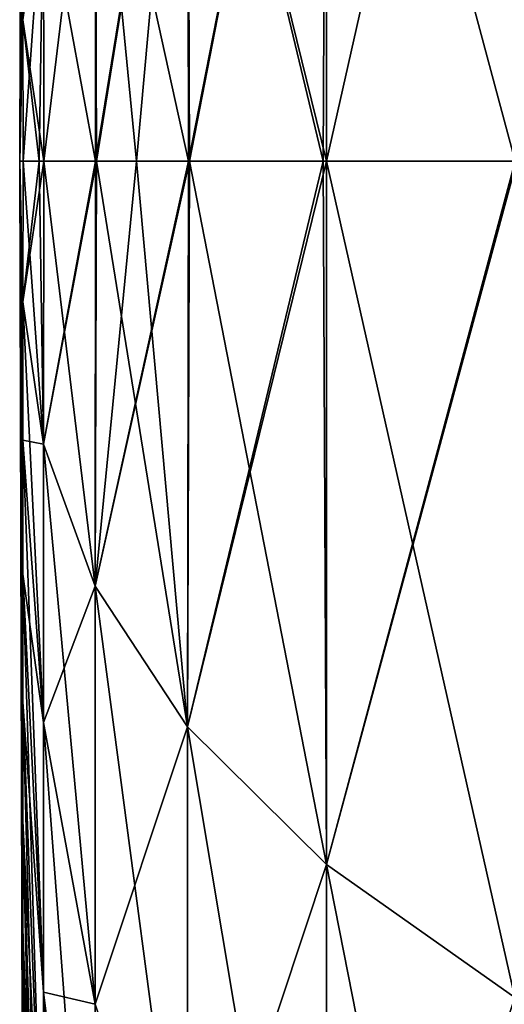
# Model space of a CAD drawing. Header units: millimetres. Extents: x -168 to 168, y -6 to 84.
# Tile 52 of 256: x -168 to -167.802, y 55.155 to 55.558. Entities that reach past the tile are written whole.
import ezdxf

# ---------------------------------------------------------------- set-up
doc = ezdxf.new("R2010")
doc.units = ezdxf.units.MM
doc.header["$LTSCALE"] = 65.185185
for name, color, linetype in [('690', 7, 'CONTINUOUS'), ('696', 7, 'CONTINUOUS'), ('724', 7, 'CONTINUOUS'), ('730', 7, 'CONTINUOUS')]:
    doc.layers.add(name, color=color, linetype=linetype)

msp = doc.modelspace()

# ---------------------------------------------------------------- linework, layer by layer
at = {"layer": '690', "linetype": 'Continuous'}
for points in [[(-167.99868, 55.95373, -104.91345), (-167.99868, 55.961, -104.971), (-168, 55.5, -105), (-167.99868, 55.95373, -104.91345)], [(-167.99868, 55.961, -104.971), (-167.99868, 55.961, -105.029), (-168, 55.5, -105), (-167.99868, 55.961, -104.971)], [(-167.99868, 55.961, -105.029), (-167.99868, 55.95373, -105.08655), (-168, 55.5, -105), (-167.99868, 55.961, -105.029)], [(-167.99868, 55.9393, -104.85726), (-167.99868, 55.95373, -104.91345), (-168, 55.5, -105), (-167.99868, 55.9393, -104.85726)], [(-167.99868, 55.95373, -105.08655), (-167.99868, 55.9393, -105.14274), (-168, 55.5, -105), (-167.99868, 55.95373, -105.08655)], [(-167.99868, 55.91795, -104.80333), (-167.99868, 55.9393, -104.85726), (-168, 55.5, -105), (-167.99868, 55.91795, -104.80333)], [(-167.99868, 55.9393, -105.14274), (-167.99868, 55.91795, -105.19667), (-168, 55.5, -105), (-167.99868, 55.9393, -105.14274)], [(-167.99868, 55.89001, -104.75249), (-167.99868, 55.91795, -104.80333), (-168, 55.5, -105), (-167.99868, 55.89001, -104.75249)], [(-167.99868, 55.91795, -105.19667), (-167.99868, 55.89001, -105.24751), (-168, 55.5, -105), (-167.99868, 55.91795, -105.19667)], [(-167.99868, 55.85591, -104.70557), (-167.99868, 55.89001, -104.75249), (-168, 55.5, -105), (-167.99868, 55.85591, -104.70557)], [(-167.99868, 55.89001, -105.24751), (-167.99868, 55.85591, -105.29443), (-168, 55.5, -105), (-167.99868, 55.89001, -105.24751)], [(-167.99868, 55.8162, -104.66328), (-167.99868, 55.85591, -104.70557), (-168, 55.5, -105), (-167.99868, 55.8162, -104.66328)], [(-167.99868, 55.85591, -105.29443), (-167.99868, 55.8162, -105.33672), (-168, 55.5, -105), (-167.99868, 55.85591, -105.29443)], [(-167.79735, 55.84211, -107.70808), (-167.7971, 55.5, -107.73079), (-167.87438, 55.78774, -107.27769), (-167.79735, 55.84211, -107.70808)], [(-167.87435, 55.5, -102.704), (-167.79735, 55.84211, -102.29192), (-167.87438, 55.78774, -102.72231), (-167.87435, 55.5, -102.704)], [(-167.7971, 55.5, -102.26921), (-167.79735, 55.84211, -102.29192), (-167.87435, 55.5, -102.704), (-167.7971, 55.5, -102.26921)], [(-167.99868, 55.77151, -104.6263), (-167.99868, 55.8162, -104.66328), (-168, 55.5, -105), (-167.99868, 55.77151, -104.6263)], [(-167.99868, 55.8162, -105.33672), (-167.99868, 55.77151, -105.3737), (-168, 55.5, -105), (-167.99868, 55.8162, -105.33672)], [(-167.93086, 55.5, -103.1504), (-167.87438, 55.78774, -102.72231), (-167.93124, 55.73136, -103.16863), (-167.93086, 55.5, -103.1504)], [(-167.87438, 55.78774, -107.27769), (-167.87435, 55.5, -107.296), (-167.93124, 55.73136, -106.83137), (-167.87438, 55.78774, -107.27769)], [(-167.93049, 55.5, -103.14683), (-167.87438, 55.78774, -102.72231), (-167.93086, 55.5, -103.1504), (-167.93049, 55.5, -103.14683)], [(-167.87574, 55.5, -102.71325), (-167.87438, 55.78774, -102.72231), (-167.93049, 55.5, -103.14683), (-167.87574, 55.5, -102.71325)], [(-167.87435, 55.5, -102.704), (-167.87438, 55.78774, -102.72231), (-167.87574, 55.5, -102.71325), (-167.87435, 55.5, -102.704)], [(-167.87438, 55.78774, -107.27769), (-167.7971, 55.5, -107.73079), (-167.87435, 55.5, -107.296), (-167.87438, 55.78774, -107.27769)], [(-167.99868, 55.72253, -104.59522), (-167.99868, 55.77151, -104.6263), (-168, 55.5, -105), (-167.99868, 55.72253, -104.59522)], [(-167.99868, 55.77151, -105.3737), (-167.99868, 55.72253, -105.40478), (-168, 55.5, -105), (-167.99868, 55.77151, -105.3737)], [(-167.9689, 55.5, -103.61058), (-167.93124, 55.73136, -103.16863), (-167.96907, 55.67381, -103.62417), (-167.9689, 55.5, -103.61058)], [(-167.93124, 55.73136, -106.83137), (-167.93086, 55.5, -106.8496), (-167.96907, 55.67381, -106.37583), (-167.93124, 55.73136, -106.83137)], [(-167.9685, 55.5, -103.60432), (-167.93124, 55.73136, -103.16863), (-167.9689, 55.5, -103.61058), (-167.9685, 55.5, -103.60432)], [(-167.95217, 55.5, -103.38005), (-167.93124, 55.73136, -103.16863), (-167.9685, 55.5, -103.60432), (-167.95217, 55.5, -103.38005)], [(-167.93086, 55.5, -103.1504), (-167.93124, 55.73136, -103.16863), (-167.95217, 55.5, -103.38005), (-167.93086, 55.5, -103.1504)], [(-167.93124, 55.73136, -106.83137), (-167.87435, 55.5, -107.296), (-167.87574, 55.5, -107.28675), (-167.93124, 55.73136, -106.83137)], [(-167.93049, 55.5, -106.85317), (-167.93124, 55.73136, -106.83137), (-167.87574, 55.5, -107.28675), (-167.93049, 55.5, -106.85317)], [(-167.93086, 55.5, -106.8496), (-167.93124, 55.73136, -106.83137), (-167.93049, 55.5, -106.85317), (-167.93086, 55.5, -106.8496)], [(-167.99868, 55.67004, -104.57052), (-167.99868, 55.72253, -104.59522), (-168, 55.5, -105), (-167.99868, 55.67004, -104.57052)], [(-167.99868, 55.72253, -105.40478), (-167.99868, 55.67004, -105.42948), (-168, 55.5, -105), (-167.99868, 55.72253, -105.40478)], [(-167.96907, 55.67381, -106.37583), (-167.9689, 55.5, -106.38942), (-167.99023, 55.61582, -105.91678), (-167.96907, 55.67381, -106.37583)], [(-167.99015, 55.5, -104.07322), (-167.96907, 55.67381, -103.62417), (-167.99023, 55.61582, -104.08322), (-167.99015, 55.5, -104.07322)], [(-167.9689, 55.5, -103.61058), (-167.96907, 55.67381, -103.62417), (-167.99015, 55.5, -104.07322), (-167.9689, 55.5, -103.61058)], [(-167.9685, 55.5, -106.39568), (-167.96907, 55.67381, -106.37583), (-167.95217, 55.5, -106.61995), (-167.9685, 55.5, -106.39568)], [(-167.9689, 55.5, -106.38942), (-167.96907, 55.67381, -106.37583), (-167.9685, 55.5, -106.39568), (-167.9689, 55.5, -106.38942)], [(-167.96907, 55.67381, -106.37583), (-167.93086, 55.5, -106.8496), (-167.95217, 55.5, -106.61995), (-167.96907, 55.67381, -106.37583)], [(-167.99868, 55.61487, -104.5526), (-167.99868, 55.67004, -104.57052), (-168, 55.5, -105), (-167.99868, 55.61487, -104.5526)], [(-167.99868, 55.67004, -105.42948), (-167.99868, 55.61487, -105.4474), (-168, 55.5, -105), (-167.99868, 55.67004, -105.42948)], [(-167.99868, 55.55789, -104.54173), (-167.99868, 55.61487, -104.5526), (-168, 55.5, -105), (-167.99868, 55.55789, -104.54173)], [(-167.99868, 55.61487, -105.4474), (-167.99868, 55.55789, -105.45827), (-168, 55.5, -105), (-167.99868, 55.61487, -105.4474)], [(-167.99023, 55.61582, -105.91678), (-167.99015, 55.5, -105.92678), (-167.99868, 55.55789, -105.45827), (-167.99023, 55.61582, -105.91678)], [(-167.99868, 55.61487, -105.4474), (-167.99023, 55.61582, -105.91678), (-167.99868, 55.55789, -105.45827), (-167.99868, 55.61487, -105.4474)], [(-167.99861, 55.5, -104.52869), (-167.99023, 55.61582, -104.08322), (-167.99868, 55.55789, -104.54173), (-167.99861, 55.5, -104.52869)], [(-167.99207, 55.5, -104.14057), (-167.99023, 55.61582, -104.08322), (-167.99861, 55.5, -104.52869), (-167.99207, 55.5, -104.14057)], [(-167.99015, 55.5, -104.07322), (-167.99023, 55.61582, -104.08322), (-167.99207, 55.5, -104.14057), (-167.99015, 55.5, -104.07322)], [(-167.99023, 55.61582, -105.91678), (-167.9689, 55.5, -106.38942), (-167.99015, 55.5, -105.92678), (-167.99023, 55.61582, -105.91678)], [(-167.99861, 55.5, -104.52869), (-167.99868, 55.55789, -104.54173), (-168, 55.5, -105), (-167.99861, 55.5, -104.52869)], [(-167.99868, 55.55789, -105.45827), (-167.99861, 55.5, -105.47131), (-168, 55.5, -105), (-167.99868, 55.55789, -105.45827)], [(-167.99868, 55.55789, -105.45827), (-167.99015, 55.5, -105.92678), (-167.99207, 55.5, -105.85943), (-167.99868, 55.55789, -105.45827)], [(-167.99861, 55.5, -105.47131), (-167.99868, 55.55789, -105.45827), (-167.99207, 55.5, -105.85943), (-167.99861, 55.5, -105.47131)]]:
    msp.add_3dface(points, dxfattribs=at)
at = {"layer": '696', "linetype": 'Continuous'}
for points in [[(-167.99861, 55.5, -104.52869), (-168, 55.5, -105), (-167.99871, 55.44248, -104.54464), (-167.99861, 55.5, -104.52869)], [(-168, 55.5, -105), (-167.99861, 55.5, -105.47131), (-167.99871, 55.44248, -105.45536), (-168, 55.5, -105)], [(-168, 55.5, -105), (-167.99871, 55.44248, -105.45536), (-167.99871, 55.38586, -105.44456), (-168, 55.5, -105)], [(-168, 55.5, -105), (-167.99871, 55.38586, -105.44456), (-167.99871, 55.33104, -105.42674), (-168, 55.5, -105)], [(-168, 55.5, -105), (-167.99871, 55.33104, -105.42674), (-167.99871, 55.27889, -105.4022), (-168, 55.5, -105)], [(-168, 55.5, -105), (-167.99871, 55.27889, -105.4022), (-167.99871, 55.23022, -105.37132), (-168, 55.5, -105)], [(-168, 55.5, -105), (-167.99871, 55.23022, -105.37132), (-167.99871, 55.18581, -105.33458), (-168, 55.5, -105)], [(-168, 55.5, -105), (-167.99871, 55.18581, -105.33458), (-167.99871, 55.14635, -105.29256), (-168, 55.5, -105)], [(-168, 55.5, -105), (-167.99871, 55.14635, -105.29256), (-167.99871, 55.11247, -105.24593), (-168, 55.5, -105)], [(-168, 55.5, -105), (-167.99871, 55.11247, -105.24593), (-167.99871, 55.08471, -105.19542), (-168, 55.5, -105)], [(-168, 55.5, -105), (-167.99871, 55.27889, -104.5978), (-167.99871, 55.33104, -104.57326), (-168, 55.5, -105)], [(-168, 55.5, -105), (-167.99871, 55.33104, -104.57326), (-167.99871, 55.38586, -104.55544), (-168, 55.5, -105)], [(-168, 55.5, -105), (-167.99871, 55.38586, -104.55544), (-167.99871, 55.44248, -104.54464), (-168, 55.5, -105)], [(-168, 55.5, -105), (-167.99871, 55.08471, -105.19542), (-167.99871, 55.06349, -105.14183), (-168, 55.5, -105)], [(-168, 55.5, -105), (-167.99871, 55.06349, -105.14183), (-167.99871, 55.04915, -105.086), (-168, 55.5, -105)], [(-168, 55.5, -105), (-167.99871, 55.04915, -105.086), (-167.99871, 55.04193, -105.02882), (-168, 55.5, -105)], [(-168, 55.5, -105), (-167.99871, 55.04193, -105.02882), (-167.99871, 55.04193, -104.97118), (-168, 55.5, -105)], [(-168, 55.5, -105), (-167.99871, 55.04193, -104.97118), (-167.99871, 55.04915, -104.914), (-168, 55.5, -105)], [(-168, 55.5, -105), (-167.99871, 55.04915, -104.914), (-167.99871, 55.06349, -104.85817), (-168, 55.5, -105)], [(-168, 55.5, -105), (-167.99871, 55.06349, -104.85817), (-167.99871, 55.08471, -104.80458), (-168, 55.5, -105)], [(-168, 55.5, -105), (-167.99871, 55.08471, -104.80458), (-167.99871, 55.11247, -104.75407), (-168, 55.5, -105)], [(-168, 55.5, -105), (-167.99871, 55.11247, -104.75407), (-167.99871, 55.14635, -104.70744), (-168, 55.5, -105)], [(-168, 55.5, -105), (-167.99871, 55.14635, -104.70744), (-167.99871, 55.18581, -104.66542), (-168, 55.5, -105)], [(-168, 55.5, -105), (-167.99871, 55.18581, -104.66542), (-167.99871, 55.23022, -104.62868), (-168, 55.5, -105)], [(-168, 55.5, -105), (-167.99871, 55.23022, -104.62868), (-167.99871, 55.27889, -104.5978), (-168, 55.5, -105)], [(-167.99207, 55.5, -104.14057), (-167.99861, 55.5, -104.52869), (-167.99871, 55.44248, -104.54464), (-167.99207, 55.5, -104.14057)], [(-167.99861, 55.5, -105.47131), (-167.99026, 55.38428, -105.916), (-167.99871, 55.44248, -105.45536), (-167.99861, 55.5, -105.47131)], [(-167.99015, 55.5, -104.07322), (-167.99207, 55.5, -104.14057), (-167.99871, 55.44248, -104.54464), (-167.99015, 55.5, -104.07322)], [(-167.99026, 55.38428, -104.084), (-167.99015, 55.5, -104.07322), (-167.99871, 55.44248, -104.54464), (-167.99026, 55.38428, -104.084)], [(-167.99861, 55.5, -105.47131), (-167.99207, 55.5, -105.85943), (-167.99026, 55.38428, -105.916), (-167.99861, 55.5, -105.47131)], [(-167.99207, 55.5, -105.85943), (-167.99015, 55.5, -105.92678), (-167.99026, 55.38428, -105.916), (-167.99207, 55.5, -105.85943)], [(-167.9685, 55.5, -103.60432), (-167.9689, 55.5, -103.61058), (-167.99026, 55.38428, -104.084), (-167.9685, 55.5, -103.60432)], [(-167.96907, 55.32619, -103.62417), (-167.9685, 55.5, -103.60432), (-167.99026, 55.38428, -104.084), (-167.96907, 55.32619, -103.62417)], [(-167.9689, 55.5, -103.61058), (-167.99015, 55.5, -104.07322), (-167.99026, 55.38428, -104.084), (-167.9689, 55.5, -103.61058)], [(-167.99015, 55.5, -105.92678), (-167.96907, 55.32619, -106.37583), (-167.99026, 55.38428, -105.916), (-167.99015, 55.5, -105.92678)], [(-167.99015, 55.5, -105.92678), (-167.9689, 55.5, -106.38942), (-167.96907, 55.32619, -106.37583), (-167.99015, 55.5, -105.92678)], [(-167.95217, 55.5, -103.38005), (-167.9685, 55.5, -103.60432), (-167.96907, 55.32619, -103.62417), (-167.95217, 55.5, -103.38005)], [(-167.9689, 55.5, -106.38942), (-167.9685, 55.5, -106.39568), (-167.96907, 55.32619, -106.37583), (-167.9689, 55.5, -106.38942)], [(-167.9685, 55.5, -106.39568), (-167.93124, 55.26864, -106.83137), (-167.96907, 55.32619, -106.37583), (-167.9685, 55.5, -106.39568)], [(-167.93049, 55.5, -103.14683), (-167.93086, 55.5, -103.1504), (-167.96907, 55.32619, -103.62417), (-167.93049, 55.5, -103.14683)], [(-167.93124, 55.26864, -103.16863), (-167.93049, 55.5, -103.14683), (-167.96907, 55.32619, -103.62417), (-167.93124, 55.26864, -103.16863)], [(-167.93086, 55.5, -103.1504), (-167.95217, 55.5, -103.38005), (-167.96907, 55.32619, -103.62417), (-167.93086, 55.5, -103.1504)], [(-167.9685, 55.5, -106.39568), (-167.95217, 55.5, -106.61995), (-167.93124, 55.26864, -106.83137), (-167.9685, 55.5, -106.39568)], [(-167.95217, 55.5, -106.61995), (-167.93086, 55.5, -106.8496), (-167.93124, 55.26864, -106.83137), (-167.95217, 55.5, -106.61995)], [(-167.93049, 55.5, -106.85317), (-167.8744, 55.21228, -107.27754), (-167.93124, 55.26864, -106.83137), (-167.93049, 55.5, -106.85317)], [(-167.87435, 55.5, -102.704), (-167.87574, 55.5, -102.71325), (-167.93124, 55.26864, -103.16863), (-167.87435, 55.5, -102.704)], [(-167.8744, 55.21228, -102.72246), (-167.87435, 55.5, -102.704), (-167.93124, 55.26864, -103.16863), (-167.8744, 55.21228, -102.72246)], [(-167.87574, 55.5, -102.71325), (-167.93049, 55.5, -103.14683), (-167.93124, 55.26864, -103.16863), (-167.87574, 55.5, -102.71325)], [(-167.93086, 55.5, -106.8496), (-167.93049, 55.5, -106.85317), (-167.93124, 55.26864, -106.83137), (-167.93086, 55.5, -106.8496)], [(-167.93049, 55.5, -106.85317), (-167.87574, 55.5, -107.28675), (-167.8744, 55.21228, -107.27754), (-167.93049, 55.5, -106.85317)], [(-167.87574, 55.5, -107.28675), (-167.87435, 55.5, -107.296), (-167.8744, 55.21228, -107.27754), (-167.87574, 55.5, -107.28675)], [(-167.87435, 55.5, -107.296), (-167.79735, 55.15789, -107.70808), (-167.8744, 55.21228, -107.27754), (-167.87435, 55.5, -107.296)], [(-167.79647, 55.5, -102.26614), (-167.7971, 55.5, -102.26921), (-167.8744, 55.21228, -102.72246), (-167.79647, 55.5, -102.26614)], [(-167.79735, 55.15789, -102.29192), (-167.79647, 55.5, -102.26614), (-167.8744, 55.21228, -102.72246), (-167.79735, 55.15789, -102.29192)], [(-167.7971, 55.5, -102.26921), (-167.87435, 55.5, -102.704), (-167.8744, 55.21228, -102.72246), (-167.7971, 55.5, -102.26921)], [(-167.87435, 55.5, -107.296), (-167.7971, 55.5, -107.73079), (-167.79735, 55.15789, -107.70808), (-167.87435, 55.5, -107.296)], [(-167.99026, 55.38428, -105.916), (-167.99026, 55.27039, -105.89427), (-167.99871, 55.44248, -105.45536), (-167.99026, 55.38428, -105.916)], [(-167.99871, 55.44248, -105.45536), (-167.99026, 55.27039, -105.89427), (-167.99871, 55.38586, -105.44456), (-167.99871, 55.44248, -105.45536)], [(-167.99871, 55.38586, -104.55544), (-167.99026, 55.38428, -104.084), (-167.99871, 55.44248, -104.54464), (-167.99871, 55.38586, -104.55544)], [(-167.99026, 55.27039, -105.89427), (-167.99026, 55.16012, -105.85844), (-167.99871, 55.38586, -105.44456), (-167.99026, 55.27039, -105.89427)], [(-167.99871, 55.38586, -105.44456), (-167.99026, 55.16012, -105.85844), (-167.99871, 55.33104, -105.42674), (-167.99871, 55.38586, -105.44456)], [(-167.99026, 55.27039, -104.10573), (-167.99026, 55.38428, -104.084), (-167.99871, 55.38586, -104.55544), (-167.99026, 55.27039, -104.10573)], [(-167.99871, 55.33104, -104.57326), (-167.99026, 55.27039, -104.10573), (-167.99871, 55.38586, -104.55544), (-167.99871, 55.33104, -104.57326)], [(-167.96907, 55.32619, -106.37583), (-167.96907, 55.15513, -106.3432), (-167.99026, 55.38428, -105.916), (-167.96907, 55.32619, -106.37583)], [(-167.99026, 55.38428, -105.916), (-167.96907, 55.15513, -106.3432), (-167.99026, 55.27039, -105.89427), (-167.99026, 55.38428, -105.916)], [(-167.99026, 55.27039, -104.10573), (-167.96907, 55.32619, -103.62417), (-167.99026, 55.38428, -104.084), (-167.99026, 55.27039, -104.10573)], [(-167.99026, 55.16012, -105.85844), (-167.99026, 55.05521, -105.80907), (-167.99871, 55.33104, -105.42674), (-167.99026, 55.16012, -105.85844)], [(-167.99871, 55.33104, -105.42674), (-167.99026, 55.05521, -105.80907), (-167.99871, 55.27889, -105.4022), (-167.99871, 55.33104, -105.42674)], [(-167.99026, 55.16012, -104.14156), (-167.99026, 55.27039, -104.10573), (-167.99871, 55.33104, -104.57326), (-167.99026, 55.16012, -104.14156)], [(-167.99871, 55.27889, -104.5978), (-167.99026, 55.16012, -104.14156), (-167.99871, 55.33104, -104.57326), (-167.99871, 55.27889, -104.5978)], [(-167.96907, 55.15513, -103.6568), (-167.96907, 55.32619, -103.62417), (-167.99026, 55.27039, -104.10573), (-167.96907, 55.15513, -103.6568)], [(-167.96907, 55.15513, -103.6568), (-167.93124, 55.26864, -103.16863), (-167.96907, 55.32619, -103.62417), (-167.96907, 55.15513, -103.6568)], [(-167.96907, 55.32619, -106.37583), (-167.93124, 55.04094, -106.78794), (-167.96907, 55.15513, -106.3432), (-167.96907, 55.32619, -106.37583)], [(-167.93124, 55.26864, -106.83137), (-167.93124, 55.04094, -106.78794), (-167.96907, 55.32619, -106.37583), (-167.93124, 55.26864, -106.83137)], [(-167.99871, 55.27889, -105.4022), (-167.99026, 54.95731, -105.74695), (-167.99871, 55.23022, -105.37132), (-167.99871, 55.27889, -105.4022)], [(-167.99026, 55.05521, -105.80907), (-167.99026, 54.95731, -105.74695), (-167.99871, 55.27889, -105.4022), (-167.99026, 55.05521, -105.80907)], [(-167.99026, 55.05521, -104.19093), (-167.99026, 55.16012, -104.14156), (-167.99871, 55.27889, -104.5978), (-167.99026, 55.05521, -104.19093)], [(-167.99871, 55.23022, -104.62868), (-167.99026, 55.05521, -104.19093), (-167.99871, 55.27889, -104.5978), (-167.99871, 55.23022, -104.62868)], [(-167.96907, 55.15513, -106.3432), (-167.96907, 54.9895, -106.28938), (-167.99026, 55.27039, -105.89427), (-167.96907, 55.15513, -106.3432)], [(-167.99026, 55.27039, -105.89427), (-167.96907, 54.9895, -106.28938), (-167.99026, 55.16012, -105.85844), (-167.99026, 55.27039, -105.89427)], [(-167.99026, 55.16012, -104.14156), (-167.96907, 55.15513, -103.6568), (-167.99026, 55.27039, -104.10573), (-167.99026, 55.16012, -104.14156)], [(-167.93124, 55.04094, -103.21206), (-167.93124, 55.26864, -103.16863), (-167.96907, 55.15513, -103.6568), (-167.93124, 55.04094, -103.21206)], [(-167.93124, 55.04094, -103.21206), (-167.8744, 55.21228, -102.72246), (-167.93124, 55.26864, -103.16863), (-167.93124, 55.04094, -103.21206)], [(-167.8744, 55.21228, -107.27754), (-167.8744, 54.9291, -107.22352), (-167.93124, 55.26864, -106.83137), (-167.8744, 55.21228, -107.27754)], [(-167.93124, 55.26864, -106.83137), (-167.8744, 54.9291, -107.22352), (-167.93124, 55.04094, -106.78794), (-167.93124, 55.26864, -106.83137)], [(-167.99871, 55.23022, -105.37132), (-167.99026, 54.86797, -105.67304), (-167.99871, 55.18581, -105.33458), (-167.99871, 55.23022, -105.37132)], [(-167.99026, 54.95731, -105.74695), (-167.99026, 54.86797, -105.67304), (-167.99871, 55.23022, -105.37132), (-167.99026, 54.95731, -105.74695)], [(-167.99026, 54.95731, -104.25305), (-167.99026, 55.05521, -104.19093), (-167.99871, 55.23022, -104.62868), (-167.99026, 54.95731, -104.25305)], [(-167.99871, 55.18581, -104.66542), (-167.99026, 54.95731, -104.25305), (-167.99871, 55.23022, -104.62868), (-167.99871, 55.18581, -104.66542)], [(-167.8744, 54.9291, -102.77648), (-167.8744, 55.21228, -102.72246), (-167.93124, 55.04094, -103.21206), (-167.8744, 54.9291, -102.77648)], [(-167.8744, 55.21228, -107.27754), (-167.79735, 54.82117, -107.64385), (-167.8744, 54.9291, -107.22352), (-167.8744, 55.21228, -107.27754)], [(-167.79735, 55.15789, -107.70808), (-167.79735, 54.82117, -107.64385), (-167.8744, 55.21228, -107.27754), (-167.79735, 55.15789, -107.70808)], [(-167.8744, 54.9291, -102.77648), (-167.79735, 55.15789, -102.29192), (-167.8744, 55.21228, -102.72246), (-167.8744, 54.9291, -102.77648)], [(-167.99026, 54.86797, -105.67304), (-167.99026, 54.7886, -105.58852), (-167.99871, 55.18581, -105.33458), (-167.99026, 54.86797, -105.67304)], [(-167.99871, 55.18581, -105.33458), (-167.99026, 54.7886, -105.58852), (-167.99871, 55.14635, -105.29256), (-167.99871, 55.18581, -105.33458)], [(-167.99026, 54.86797, -104.32696), (-167.99026, 54.95731, -104.25305), (-167.99871, 55.18581, -104.66542), (-167.99026, 54.86797, -104.32696)], [(-167.99871, 55.14635, -104.70744), (-167.99026, 54.86797, -104.32696), (-167.99871, 55.18581, -104.66542), (-167.99871, 55.14635, -104.70744)], [(-167.99026, 55.16012, -105.85844), (-167.96907, 54.83192, -106.21523), (-167.99026, 55.05521, -105.80907), (-167.99026, 55.16012, -105.85844)], [(-167.96907, 54.9895, -106.28938), (-167.96907, 54.83192, -106.21523), (-167.99026, 55.16012, -105.85844), (-167.96907, 54.9895, -106.28938)], [(-167.96907, 54.9895, -103.71062), (-167.96907, 55.15513, -103.6568), (-167.99026, 55.16012, -104.14156), (-167.96907, 54.9895, -103.71062)], [(-167.99026, 55.05521, -104.19093), (-167.96907, 54.9895, -103.71062), (-167.99026, 55.16012, -104.14156), (-167.99026, 55.05521, -104.19093)], [(-167.96907, 54.9895, -103.71062), (-167.93124, 55.04094, -103.21206), (-167.96907, 55.15513, -103.6568), (-167.96907, 54.9895, -103.71062)], [(-167.79735, 54.82118, -102.35615), (-167.79735, 55.15789, -102.29192), (-167.8744, 54.9291, -102.77648), (-167.79735, 54.82118, -102.35615)]]:
    msp.add_3dface(points, dxfattribs=at)
at = {"layer": '724', "linetype": 'Continuous'}
for points in [[(-167.99868, 55.95373, 105.08655), (-167.99868, 55.961, 105.029), (-168, 55.5, 105), (-167.99868, 55.95373, 105.08655)], [(-167.99868, 55.961, 105.029), (-167.99868, 55.961, 104.971), (-168, 55.5, 105), (-167.99868, 55.961, 105.029)], [(-167.99868, 55.961, 104.971), (-167.99868, 55.95373, 104.91345), (-168, 55.5, 105), (-167.99868, 55.961, 104.971)], [(-167.99868, 55.9393, 105.14274), (-167.99868, 55.95373, 105.08655), (-168, 55.5, 105), (-167.99868, 55.9393, 105.14274)], [(-167.99868, 55.95373, 104.91345), (-167.99868, 55.9393, 104.85726), (-168, 55.5, 105), (-167.99868, 55.95373, 104.91345)], [(-167.99868, 55.91795, 105.19667), (-167.99868, 55.9393, 105.14274), (-168, 55.5, 105), (-167.99868, 55.91795, 105.19667)], [(-167.99868, 55.9393, 104.85726), (-167.99868, 55.91795, 104.80333), (-168, 55.5, 105), (-167.99868, 55.9393, 104.85726)], [(-167.99868, 55.89001, 105.24751), (-167.99868, 55.91795, 105.19667), (-168, 55.5, 105), (-167.99868, 55.89001, 105.24751)], [(-167.99868, 55.91795, 104.80333), (-167.99868, 55.89001, 104.75249), (-168, 55.5, 105), (-167.99868, 55.91795, 104.80333)], [(-167.99868, 55.85591, 105.29443), (-167.99868, 55.89001, 105.24751), (-168, 55.5, 105), (-167.99868, 55.85591, 105.29443)], [(-167.99868, 55.89001, 104.75249), (-167.99868, 55.85591, 104.70557), (-168, 55.5, 105), (-167.99868, 55.89001, 104.75249)], [(-167.99868, 55.8162, 105.33672), (-167.99868, 55.85591, 105.29443), (-168, 55.5, 105), (-167.99868, 55.8162, 105.33672)], [(-167.99868, 55.85591, 104.70557), (-167.99868, 55.8162, 104.66328), (-168, 55.5, 105), (-167.99868, 55.85591, 104.70557)], [(-167.79735, 55.84211, 102.29192), (-167.7971, 55.5, 102.26921), (-167.87438, 55.78774, 102.72231), (-167.79735, 55.84211, 102.29192)], [(-167.87435, 55.5, 107.296), (-167.79735, 55.84211, 107.70808), (-167.87438, 55.78774, 107.27769), (-167.87435, 55.5, 107.296)], [(-167.7971, 55.5, 107.73079), (-167.79735, 55.84211, 107.70808), (-167.87435, 55.5, 107.296), (-167.7971, 55.5, 107.73079)], [(-167.99868, 55.77151, 105.3737), (-167.99868, 55.8162, 105.33672), (-168, 55.5, 105), (-167.99868, 55.77151, 105.3737)], [(-167.99868, 55.8162, 104.66328), (-167.99868, 55.77151, 104.6263), (-168, 55.5, 105), (-167.99868, 55.8162, 104.66328)], [(-167.93086, 55.5, 106.8496), (-167.87438, 55.78774, 107.27769), (-167.93124, 55.73136, 106.83137), (-167.93086, 55.5, 106.8496)], [(-167.87438, 55.78774, 102.72231), (-167.87435, 55.5, 102.704), (-167.93124, 55.73136, 103.16863), (-167.87438, 55.78774, 102.72231)], [(-167.93049, 55.5, 106.85317), (-167.87438, 55.78774, 107.27769), (-167.93086, 55.5, 106.8496), (-167.93049, 55.5, 106.85317)], [(-167.87574, 55.5, 107.28675), (-167.87438, 55.78774, 107.27769), (-167.93049, 55.5, 106.85317), (-167.87574, 55.5, 107.28675)], [(-167.87435, 55.5, 107.296), (-167.87438, 55.78774, 107.27769), (-167.87574, 55.5, 107.28675), (-167.87435, 55.5, 107.296)], [(-167.87438, 55.78774, 102.72231), (-167.7971, 55.5, 102.26921), (-167.87435, 55.5, 102.704), (-167.87438, 55.78774, 102.72231)], [(-167.99868, 55.72253, 105.40478), (-167.99868, 55.77151, 105.3737), (-168, 55.5, 105), (-167.99868, 55.72253, 105.40478)], [(-167.99868, 55.77151, 104.6263), (-167.99868, 55.72253, 104.59522), (-168, 55.5, 105), (-167.99868, 55.77151, 104.6263)], [(-167.9689, 55.5, 106.38942), (-167.93124, 55.73136, 106.83137), (-167.96907, 55.67381, 106.37583), (-167.9689, 55.5, 106.38942)], [(-167.93124, 55.73136, 103.16863), (-167.93086, 55.5, 103.1504), (-167.96907, 55.67381, 103.62417), (-167.93124, 55.73136, 103.16863)], [(-167.9685, 55.5, 106.39568), (-167.93124, 55.73136, 106.83137), (-167.9689, 55.5, 106.38942), (-167.9685, 55.5, 106.39568)], [(-167.95217, 55.5, 106.61995), (-167.93124, 55.73136, 106.83137), (-167.9685, 55.5, 106.39568), (-167.95217, 55.5, 106.61995)], [(-167.93086, 55.5, 106.8496), (-167.93124, 55.73136, 106.83137), (-167.95217, 55.5, 106.61995), (-167.93086, 55.5, 106.8496)], [(-167.93124, 55.73136, 103.16863), (-167.87435, 55.5, 102.704), (-167.87574, 55.5, 102.71325), (-167.93124, 55.73136, 103.16863)], [(-167.93049, 55.5, 103.14683), (-167.93124, 55.73136, 103.16863), (-167.87574, 55.5, 102.71325), (-167.93049, 55.5, 103.14683)], [(-167.93086, 55.5, 103.1504), (-167.93124, 55.73136, 103.16863), (-167.93049, 55.5, 103.14683), (-167.93086, 55.5, 103.1504)], [(-167.99868, 55.67004, 105.42948), (-167.99868, 55.72253, 105.40478), (-168, 55.5, 105), (-167.99868, 55.67004, 105.42948)], [(-167.99868, 55.72253, 104.59522), (-167.99868, 55.67004, 104.57052), (-168, 55.5, 105), (-167.99868, 55.72253, 104.59522)], [(-167.96907, 55.67381, 103.62417), (-167.9689, 55.5, 103.61058), (-167.99023, 55.61582, 104.08322), (-167.96907, 55.67381, 103.62417)], [(-167.99015, 55.5, 105.92678), (-167.96907, 55.67381, 106.37583), (-167.99023, 55.61582, 105.91678), (-167.99015, 55.5, 105.92678)], [(-167.9689, 55.5, 106.38942), (-167.96907, 55.67381, 106.37583), (-167.99015, 55.5, 105.92678), (-167.9689, 55.5, 106.38942)], [(-167.9685, 55.5, 103.60432), (-167.96907, 55.67381, 103.62417), (-167.95217, 55.5, 103.38005), (-167.9685, 55.5, 103.60432)], [(-167.9689, 55.5, 103.61058), (-167.96907, 55.67381, 103.62417), (-167.9685, 55.5, 103.60432), (-167.9689, 55.5, 103.61058)], [(-167.96907, 55.67381, 103.62417), (-167.93086, 55.5, 103.1504), (-167.95217, 55.5, 103.38005), (-167.96907, 55.67381, 103.62417)], [(-167.99868, 55.61487, 105.4474), (-167.99868, 55.67004, 105.42948), (-168, 55.5, 105), (-167.99868, 55.61487, 105.4474)], [(-167.99868, 55.67004, 104.57052), (-167.99868, 55.61487, 104.5526), (-168, 55.5, 105), (-167.99868, 55.67004, 104.57052)], [(-167.99868, 55.55789, 105.45827), (-167.99868, 55.61487, 105.4474), (-168, 55.5, 105), (-167.99868, 55.55789, 105.45827)], [(-167.99868, 55.61487, 104.5526), (-167.99868, 55.55789, 104.54173), (-168, 55.5, 105), (-167.99868, 55.61487, 104.5526)], [(-167.99023, 55.61582, 104.08322), (-167.99015, 55.5, 104.07322), (-167.99868, 55.55789, 104.54173), (-167.99023, 55.61582, 104.08322)], [(-167.99868, 55.61487, 104.5526), (-167.99023, 55.61582, 104.08322), (-167.99868, 55.55789, 104.54173), (-167.99868, 55.61487, 104.5526)], [(-167.99861, 55.5, 105.47131), (-167.99023, 55.61582, 105.91678), (-167.99868, 55.55789, 105.45827), (-167.99861, 55.5, 105.47131)], [(-167.99207, 55.5, 105.85943), (-167.99023, 55.61582, 105.91678), (-167.99861, 55.5, 105.47131), (-167.99207, 55.5, 105.85943)], [(-167.99015, 55.5, 105.92678), (-167.99023, 55.61582, 105.91678), (-167.99207, 55.5, 105.85943), (-167.99015, 55.5, 105.92678)], [(-167.99023, 55.61582, 104.08322), (-167.9689, 55.5, 103.61058), (-167.99015, 55.5, 104.07322), (-167.99023, 55.61582, 104.08322)], [(-167.99861, 55.5, 105.47131), (-167.99868, 55.55789, 105.45827), (-168, 55.5, 105), (-167.99861, 55.5, 105.47131)], [(-167.99868, 55.55789, 104.54173), (-167.99861, 55.5, 104.52869), (-168, 55.5, 105), (-167.99868, 55.55789, 104.54173)], [(-167.99868, 55.55789, 104.54173), (-167.99015, 55.5, 104.07322), (-167.99207, 55.5, 104.14057), (-167.99868, 55.55789, 104.54173)], [(-167.99861, 55.5, 104.52869), (-167.99868, 55.55789, 104.54173), (-167.99207, 55.5, 104.14057), (-167.99861, 55.5, 104.52869)]]:
    msp.add_3dface(points, dxfattribs=at)
at = {"layer": '730', "linetype": 'Continuous'}
for points in [[(-167.99861, 55.5, 105.47131), (-168, 55.5, 105), (-167.99871, 55.44248, 105.45536), (-167.99861, 55.5, 105.47131)], [(-168, 55.5, 105), (-167.99861, 55.5, 104.52869), (-167.99871, 55.44248, 104.54464), (-168, 55.5, 105)], [(-168, 55.5, 105), (-167.99871, 55.44248, 104.54464), (-167.99871, 55.38586, 104.55544), (-168, 55.5, 105)], [(-168, 55.5, 105), (-167.99871, 55.38586, 104.55544), (-167.99871, 55.33104, 104.57326), (-168, 55.5, 105)], [(-168, 55.5, 105), (-167.99871, 55.33104, 104.57326), (-167.99871, 55.27889, 104.5978), (-168, 55.5, 105)], [(-168, 55.5, 105), (-167.99871, 55.27889, 104.5978), (-167.99871, 55.23022, 104.62868), (-168, 55.5, 105)], [(-168, 55.5, 105), (-167.99871, 55.23022, 104.62868), (-167.99871, 55.18581, 104.66542), (-168, 55.5, 105)], [(-168, 55.5, 105), (-167.99871, 55.18581, 104.66542), (-167.99871, 55.14635, 104.70744), (-168, 55.5, 105)], [(-168, 55.5, 105), (-167.99871, 55.14635, 104.70744), (-167.99871, 55.11247, 104.75407), (-168, 55.5, 105)], [(-168, 55.5, 105), (-167.99871, 55.11247, 104.75407), (-167.99871, 55.08471, 104.80458), (-168, 55.5, 105)], [(-168, 55.5, 105), (-167.99871, 55.27889, 105.4022), (-167.99871, 55.33104, 105.42674), (-168, 55.5, 105)], [(-168, 55.5, 105), (-167.99871, 55.33104, 105.42674), (-167.99871, 55.38586, 105.44456), (-168, 55.5, 105)], [(-168, 55.5, 105), (-167.99871, 55.38586, 105.44456), (-167.99871, 55.44248, 105.45536), (-168, 55.5, 105)], [(-168, 55.5, 105), (-167.99871, 55.08471, 104.80458), (-167.99871, 55.06349, 104.85817), (-168, 55.5, 105)], [(-168, 55.5, 105), (-167.99871, 55.06349, 104.85817), (-167.99871, 55.04915, 104.914), (-168, 55.5, 105)], [(-168, 55.5, 105), (-167.99871, 55.04915, 104.914), (-167.99871, 55.04193, 104.97118), (-168, 55.5, 105)], [(-168, 55.5, 105), (-167.99871, 55.04193, 104.97118), (-167.99871, 55.04193, 105.02882), (-168, 55.5, 105)], [(-168, 55.5, 105), (-167.99871, 55.04193, 105.02882), (-167.99871, 55.04915, 105.086), (-168, 55.5, 105)], [(-168, 55.5, 105), (-167.99871, 55.04915, 105.086), (-167.99871, 55.06349, 105.14183), (-168, 55.5, 105)], [(-168, 55.5, 105), (-167.99871, 55.06349, 105.14183), (-167.99871, 55.08471, 105.19542), (-168, 55.5, 105)], [(-168, 55.5, 105), (-167.99871, 55.08471, 105.19542), (-167.99871, 55.11247, 105.24593), (-168, 55.5, 105)], [(-168, 55.5, 105), (-167.99871, 55.11247, 105.24593), (-167.99871, 55.14635, 105.29256), (-168, 55.5, 105)], [(-168, 55.5, 105), (-167.99871, 55.14635, 105.29256), (-167.99871, 55.18581, 105.33458), (-168, 55.5, 105)], [(-168, 55.5, 105), (-167.99871, 55.18581, 105.33458), (-167.99871, 55.23022, 105.37132), (-168, 55.5, 105)], [(-168, 55.5, 105), (-167.99871, 55.23022, 105.37132), (-167.99871, 55.27889, 105.4022), (-168, 55.5, 105)], [(-167.99207, 55.5, 105.85943), (-167.99861, 55.5, 105.47131), (-167.99871, 55.44248, 105.45536), (-167.99207, 55.5, 105.85943)], [(-167.99861, 55.5, 104.52869), (-167.99026, 55.38428, 104.084), (-167.99871, 55.44248, 104.54464), (-167.99861, 55.5, 104.52869)], [(-167.99015, 55.5, 105.92678), (-167.99207, 55.5, 105.85943), (-167.99871, 55.44248, 105.45536), (-167.99015, 55.5, 105.92678)], [(-167.99026, 55.38428, 105.916), (-167.99015, 55.5, 105.92678), (-167.99871, 55.44248, 105.45536), (-167.99026, 55.38428, 105.916)], [(-167.99861, 55.5, 104.52869), (-167.99207, 55.5, 104.14057), (-167.99026, 55.38428, 104.084), (-167.99861, 55.5, 104.52869)], [(-167.99207, 55.5, 104.14057), (-167.99015, 55.5, 104.07322), (-167.99026, 55.38428, 104.084), (-167.99207, 55.5, 104.14057)], [(-167.9685, 55.5, 106.39568), (-167.9689, 55.5, 106.38942), (-167.99026, 55.38428, 105.916), (-167.9685, 55.5, 106.39568)], [(-167.96907, 55.32619, 106.37583), (-167.9685, 55.5, 106.39568), (-167.99026, 55.38428, 105.916), (-167.96907, 55.32619, 106.37583)], [(-167.9689, 55.5, 106.38942), (-167.99015, 55.5, 105.92678), (-167.99026, 55.38428, 105.916), (-167.9689, 55.5, 106.38942)], [(-167.99015, 55.5, 104.07322), (-167.96907, 55.32619, 103.62417), (-167.99026, 55.38428, 104.084), (-167.99015, 55.5, 104.07322)], [(-167.99015, 55.5, 104.07322), (-167.9689, 55.5, 103.61058), (-167.96907, 55.32619, 103.62417), (-167.99015, 55.5, 104.07322)], [(-167.95217, 55.5, 106.61995), (-167.9685, 55.5, 106.39568), (-167.96907, 55.32619, 106.37583), (-167.95217, 55.5, 106.61995)], [(-167.9689, 55.5, 103.61058), (-167.9685, 55.5, 103.60432), (-167.96907, 55.32619, 103.62417), (-167.9689, 55.5, 103.61058)], [(-167.9685, 55.5, 103.60432), (-167.93124, 55.26864, 103.16863), (-167.96907, 55.32619, 103.62417), (-167.9685, 55.5, 103.60432)], [(-167.93049, 55.5, 106.85317), (-167.93086, 55.5, 106.8496), (-167.96907, 55.32619, 106.37583), (-167.93049, 55.5, 106.85317)], [(-167.93124, 55.26864, 106.83137), (-167.93049, 55.5, 106.85317), (-167.96907, 55.32619, 106.37583), (-167.93124, 55.26864, 106.83137)], [(-167.93086, 55.5, 106.8496), (-167.95217, 55.5, 106.61995), (-167.96907, 55.32619, 106.37583), (-167.93086, 55.5, 106.8496)], [(-167.9685, 55.5, 103.60432), (-167.95217, 55.5, 103.38005), (-167.93124, 55.26864, 103.16863), (-167.9685, 55.5, 103.60432)], [(-167.95217, 55.5, 103.38005), (-167.93086, 55.5, 103.1504), (-167.93124, 55.26864, 103.16863), (-167.95217, 55.5, 103.38005)], [(-167.93049, 55.5, 103.14683), (-167.8744, 55.21228, 102.72246), (-167.93124, 55.26864, 103.16863), (-167.93049, 55.5, 103.14683)], [(-167.87435, 55.5, 107.296), (-167.87574, 55.5, 107.28675), (-167.93124, 55.26864, 106.83137), (-167.87435, 55.5, 107.296)], [(-167.8744, 55.21228, 107.27754), (-167.87435, 55.5, 107.296), (-167.93124, 55.26864, 106.83137), (-167.8744, 55.21228, 107.27754)], [(-167.87574, 55.5, 107.28675), (-167.93049, 55.5, 106.85317), (-167.93124, 55.26864, 106.83137), (-167.87574, 55.5, 107.28675)], [(-167.93086, 55.5, 103.1504), (-167.93049, 55.5, 103.14683), (-167.93124, 55.26864, 103.16863), (-167.93086, 55.5, 103.1504)], [(-167.93049, 55.5, 103.14683), (-167.87574, 55.5, 102.71325), (-167.8744, 55.21228, 102.72246), (-167.93049, 55.5, 103.14683)], [(-167.87574, 55.5, 102.71325), (-167.87435, 55.5, 102.704), (-167.8744, 55.21228, 102.72246), (-167.87574, 55.5, 102.71325)], [(-167.87435, 55.5, 102.704), (-167.79735, 55.15789, 102.29192), (-167.8744, 55.21228, 102.72246), (-167.87435, 55.5, 102.704)], [(-167.79647, 55.5, 107.73386), (-167.7971, 55.5, 107.73079), (-167.8744, 55.21228, 107.27754), (-167.79647, 55.5, 107.73386)], [(-167.79735, 55.15789, 107.70808), (-167.79647, 55.5, 107.73386), (-167.8744, 55.21228, 107.27754), (-167.79735, 55.15789, 107.70808)], [(-167.7971, 55.5, 107.73079), (-167.87435, 55.5, 107.296), (-167.8744, 55.21228, 107.27754), (-167.7971, 55.5, 107.73079)], [(-167.87435, 55.5, 102.704), (-167.7971, 55.5, 102.26921), (-167.79735, 55.15789, 102.29192), (-167.87435, 55.5, 102.704)], [(-167.99026, 55.38428, 104.084), (-167.99026, 55.27039, 104.10573), (-167.99871, 55.44248, 104.54464), (-167.99026, 55.38428, 104.084)], [(-167.99871, 55.44248, 104.54464), (-167.99026, 55.27039, 104.10573), (-167.99871, 55.38586, 104.55544), (-167.99871, 55.44248, 104.54464)], [(-167.99871, 55.38586, 105.44456), (-167.99026, 55.38428, 105.916), (-167.99871, 55.44248, 105.45536), (-167.99871, 55.38586, 105.44456)], [(-167.99026, 55.27039, 104.10573), (-167.99026, 55.16012, 104.14156), (-167.99871, 55.38586, 104.55544), (-167.99026, 55.27039, 104.10573)], [(-167.99871, 55.38586, 104.55544), (-167.99026, 55.16012, 104.14156), (-167.99871, 55.33104, 104.57326), (-167.99871, 55.38586, 104.55544)], [(-167.99026, 55.27039, 105.89427), (-167.99026, 55.38428, 105.916), (-167.99871, 55.38586, 105.44456), (-167.99026, 55.27039, 105.89427)], [(-167.99871, 55.33104, 105.42674), (-167.99026, 55.27039, 105.89427), (-167.99871, 55.38586, 105.44456), (-167.99871, 55.33104, 105.42674)], [(-167.96907, 55.32619, 103.62417), (-167.96907, 55.15513, 103.6568), (-167.99026, 55.38428, 104.084), (-167.96907, 55.32619, 103.62417)], [(-167.99026, 55.38428, 104.084), (-167.96907, 55.15513, 103.6568), (-167.99026, 55.27039, 104.10573), (-167.99026, 55.38428, 104.084)], [(-167.99026, 55.27039, 105.89427), (-167.96907, 55.32619, 106.37583), (-167.99026, 55.38428, 105.916), (-167.99026, 55.27039, 105.89427)], [(-167.99026, 55.16012, 104.14156), (-167.99026, 55.05521, 104.19093), (-167.99871, 55.33104, 104.57326), (-167.99026, 55.16012, 104.14156)], [(-167.99871, 55.33104, 104.57326), (-167.99026, 55.05521, 104.19093), (-167.99871, 55.27889, 104.5978), (-167.99871, 55.33104, 104.57326)], [(-167.99026, 55.16012, 105.85844), (-167.99026, 55.27039, 105.89427), (-167.99871, 55.33104, 105.42674), (-167.99026, 55.16012, 105.85844)], [(-167.99871, 55.27889, 105.4022), (-167.99026, 55.16012, 105.85844), (-167.99871, 55.33104, 105.42674), (-167.99871, 55.27889, 105.4022)], [(-167.96907, 55.15513, 106.3432), (-167.96907, 55.32619, 106.37583), (-167.99026, 55.27039, 105.89427), (-167.96907, 55.15513, 106.3432)], [(-167.96907, 55.15513, 106.3432), (-167.93124, 55.26864, 106.83137), (-167.96907, 55.32619, 106.37583), (-167.96907, 55.15513, 106.3432)], [(-167.96907, 55.32619, 103.62417), (-167.93124, 55.04094, 103.21206), (-167.96907, 55.15513, 103.6568), (-167.96907, 55.32619, 103.62417)], [(-167.93124, 55.26864, 103.16863), (-167.93124, 55.04094, 103.21206), (-167.96907, 55.32619, 103.62417), (-167.93124, 55.26864, 103.16863)], [(-167.99871, 55.27889, 104.5978), (-167.99026, 54.95731, 104.25305), (-167.99871, 55.23022, 104.62868), (-167.99871, 55.27889, 104.5978)], [(-167.99026, 55.05521, 104.19093), (-167.99026, 54.95731, 104.25305), (-167.99871, 55.27889, 104.5978), (-167.99026, 55.05521, 104.19093)], [(-167.99026, 55.05521, 105.80907), (-167.99026, 55.16012, 105.85844), (-167.99871, 55.27889, 105.4022), (-167.99026, 55.05521, 105.80907)], [(-167.99871, 55.23022, 105.37132), (-167.99026, 55.05521, 105.80907), (-167.99871, 55.27889, 105.4022), (-167.99871, 55.23022, 105.37132)], [(-167.96907, 55.15513, 103.6568), (-167.96907, 54.9895, 103.71062), (-167.99026, 55.27039, 104.10573), (-167.96907, 55.15513, 103.6568)], [(-167.99026, 55.27039, 104.10573), (-167.96907, 54.9895, 103.71062), (-167.99026, 55.16012, 104.14156), (-167.99026, 55.27039, 104.10573)], [(-167.99026, 55.16012, 105.85844), (-167.96907, 55.15513, 106.3432), (-167.99026, 55.27039, 105.89427), (-167.99026, 55.16012, 105.85844)], [(-167.93124, 55.04094, 106.78794), (-167.93124, 55.26864, 106.83137), (-167.96907, 55.15513, 106.3432), (-167.93124, 55.04094, 106.78794)], [(-167.93124, 55.04094, 106.78794), (-167.8744, 55.21228, 107.27754), (-167.93124, 55.26864, 106.83137), (-167.93124, 55.04094, 106.78794)], [(-167.8744, 55.21228, 102.72246), (-167.8744, 54.9291, 102.77648), (-167.93124, 55.26864, 103.16863), (-167.8744, 55.21228, 102.72246)], [(-167.93124, 55.26864, 103.16863), (-167.8744, 54.9291, 102.77648), (-167.93124, 55.04094, 103.21206), (-167.93124, 55.26864, 103.16863)], [(-167.99871, 55.23022, 104.62868), (-167.99026, 54.86797, 104.32696), (-167.99871, 55.18581, 104.66542), (-167.99871, 55.23022, 104.62868)], [(-167.99026, 54.95731, 104.25305), (-167.99026, 54.86797, 104.32696), (-167.99871, 55.23022, 104.62868), (-167.99026, 54.95731, 104.25305)], [(-167.99026, 54.95731, 105.74695), (-167.99026, 55.05521, 105.80907), (-167.99871, 55.23022, 105.37132), (-167.99026, 54.95731, 105.74695)], [(-167.99871, 55.18581, 105.33458), (-167.99026, 54.95731, 105.74695), (-167.99871, 55.23022, 105.37132), (-167.99871, 55.18581, 105.33458)], [(-167.8744, 54.9291, 107.22352), (-167.8744, 55.21228, 107.27754), (-167.93124, 55.04094, 106.78794), (-167.8744, 54.9291, 107.22352)], [(-167.8744, 55.21228, 102.72246), (-167.79735, 54.82117, 102.35615), (-167.8744, 54.9291, 102.77648), (-167.8744, 55.21228, 102.72246)], [(-167.79735, 55.15789, 102.29192), (-167.79735, 54.82117, 102.35615), (-167.8744, 55.21228, 102.72246), (-167.79735, 55.15789, 102.29192)], [(-167.8744, 54.9291, 107.22352), (-167.79735, 55.15789, 107.70808), (-167.8744, 55.21228, 107.27754), (-167.8744, 54.9291, 107.22352)], [(-167.99026, 54.86797, 104.32696), (-167.99026, 54.7886, 104.41148), (-167.99871, 55.18581, 104.66542), (-167.99026, 54.86797, 104.32696)], [(-167.99871, 55.18581, 104.66542), (-167.99026, 54.7886, 104.41148), (-167.99871, 55.14635, 104.70744), (-167.99871, 55.18581, 104.66542)], [(-167.99026, 54.86797, 105.67304), (-167.99026, 54.95731, 105.74695), (-167.99871, 55.18581, 105.33458), (-167.99026, 54.86797, 105.67304)], [(-167.99871, 55.14635, 105.29256), (-167.99026, 54.86797, 105.67304), (-167.99871, 55.18581, 105.33458), (-167.99871, 55.14635, 105.29256)], [(-167.99026, 55.16012, 104.14156), (-167.96907, 54.83192, 103.78477), (-167.99026, 55.05521, 104.19093), (-167.99026, 55.16012, 104.14156)], [(-167.96907, 54.9895, 103.71062), (-167.96907, 54.83192, 103.78477), (-167.99026, 55.16012, 104.14156), (-167.96907, 54.9895, 103.71062)], [(-167.96907, 54.9895, 106.28938), (-167.96907, 55.15513, 106.3432), (-167.99026, 55.16012, 105.85844), (-167.96907, 54.9895, 106.28938)], [(-167.99026, 55.05521, 105.80907), (-167.96907, 54.9895, 106.28938), (-167.99026, 55.16012, 105.85844), (-167.99026, 55.05521, 105.80907)], [(-167.96907, 54.9895, 106.28938), (-167.93124, 55.04094, 106.78794), (-167.96907, 55.15513, 106.3432), (-167.96907, 54.9895, 106.28938)], [(-167.79735, 54.82118, 107.64385), (-167.79735, 55.15789, 107.70808), (-167.8744, 54.9291, 107.22352), (-167.79735, 54.82118, 107.64385)]]:
    msp.add_3dface(points, dxfattribs=at)

doc.saveas('drawing.dxf')
